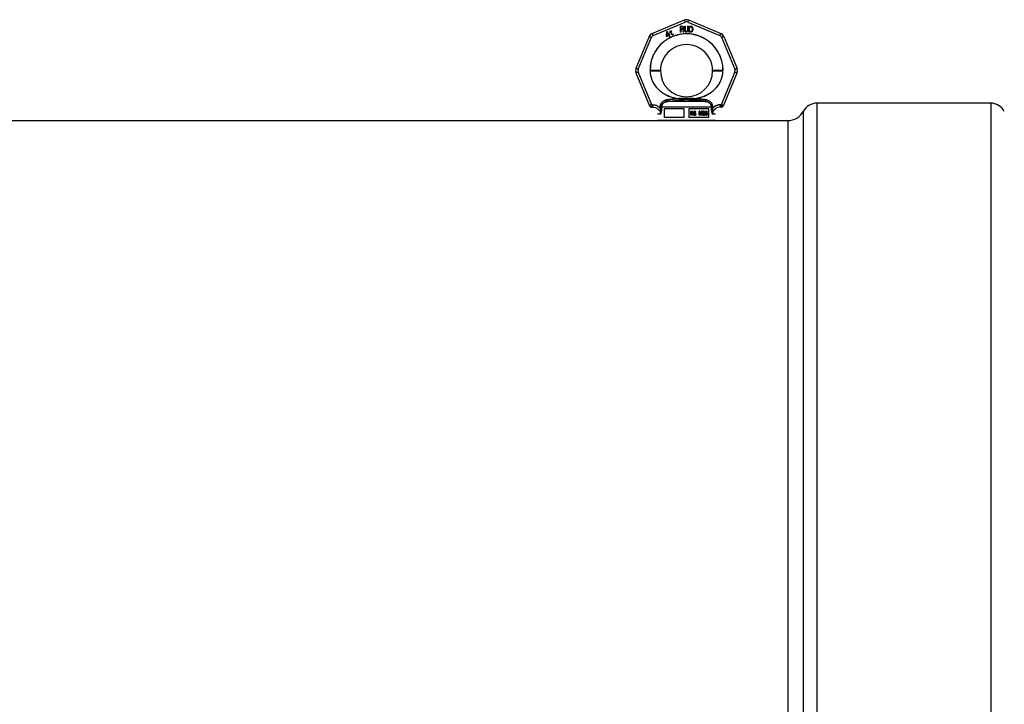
# Model space of a CAD drawing. Header units: millimetres. Extents: x 0 to 420, y 0 to 297.
# Tile 17 of 31: x 135 to 169, y 230 to 253. Entities that reach past the tile are written whole.
import ezdxf

# ---------------------------------------------------------------- set-up
doc = ezdxf.new("R2010")
doc.units = ezdxf.units.MM
doc.header["$LTSCALE"] = 23.1
doc.layers.get('0').update_dxf_attribs({"linetype": 'CONTINUOUS'})
doc.layers.add('001-M31079-X02', color=7, linetype='CONTINUOUS')
doc.layers.add('AXES_REF', color=7, linetype='CONTINUOUS')

msp = doc.modelspace()

# ---------------------------------------------------------------- linework, layer by layer
at = {"color": 7, "linetype": 'Continuous'}
msp.add_line((158.142, 249.785), (158.582, 249.785), dxfattribs=at)
at = {"layer": '001-M31079-X02', "color": 9, "linetype": 'Continuous'}
for p, q in [((158.285, 253.249), (157.183, 252.792)), ((159.54, 252.792), (158.438, 253.249)), ((157.213, 252.721), (158.316, 253.177)), ((158.407, 253.177), (159.51, 252.721)), ((157.075, 252.684), (156.618, 251.582)), ((156.692, 251.554), (157.149, 252.656)), ((159.575, 252.656), (160.031, 251.554)), ((159.648, 252.684), (160.105, 251.582)), ((157.102, 251.503), (157.102, 251.517)), ((159.622, 251.517), (159.621, 251.503)), ((156.618, 251.429), (157.087, 250.297)), ((157.16, 250.333), (156.692, 251.462)), ((160.031, 251.462), (159.563, 250.333)), ((159.636, 250.297), (160.105, 251.429)), ((157.718, 250.445), (157.71, 250.503)), ((158.1, 250.542), (158.105, 250.485)), ((158.1, 250.542), (158.105, 250.485)), ((158.619, 250.485), (158.623, 250.542)), ((158.623, 250.542), (158.619, 250.485)), ((159.013, 250.503), (159.005, 250.445)), ((159.005, 250.445), (159.013, 250.503)), ((157.16, 250.333), (157.16, 250.25)), ((157.187, 250.333), (157.16, 250.333)), ((157.187, 250.25), (157.16, 250.25)), ((157.187, 250.333), (157.187, 250.25)), ((157.449, 250.246), (157.45, 250.22)), ((159.222, 250.248), (157.501, 250.248)), ((159.005, 250.445), (157.718, 250.445)), ((159.273, 250.22), (159.274, 250.246)), ((159.536, 250.333), (159.536, 250.25)), ((159.563, 250.333), (159.536, 250.333)), ((159.563, 250.25), (159.536, 250.25)), ((159.563, 250.333), (159.563, 250.25)), ((157.465, 250.01), (157.362, 250.01)), ((159.362, 250.01), (159.258, 250.01))]:
    msp.add_line(p, q, dxfattribs=at)
at = {"layer": '001-M31079-X02', "color": 7, "linetype": 'Continuous'}
for p, q in [((157.796, 252.88), (157.782, 252.872)), ((157.813, 252.85), (157.796, 252.88)), ((158.143, 253.037), (158.143, 252.837)), ((158.143, 253.037), (158.223, 253.037)), ((158.163, 252.926), (158.163, 252.837)), ((158.22, 252.926), (158.163, 252.926)), ((158.22, 252.926), (158.246, 252.837)), ((158.24, 253.033), (158.223, 253.037)), ((158.24, 253.033), (158.253, 253.02)), ((158.253, 252.943), (158.24, 252.935)), ((158.27, 252.837), (158.24, 252.935)), ((158.253, 253.02), (158.263, 253.003)), ((158.263, 252.96), (158.253, 252.943)), ((158.263, 253.003), (158.266, 252.99)), ((158.266, 252.973), (158.263, 252.96)), ((158.266, 252.99), (158.266, 252.973)), ((158.296, 253.037), (158.296, 252.905)), ((158.296, 253.037), (158.316, 253.037)), ((158.296, 252.905), (158.3, 252.884)), ((158.3, 252.884), (158.306, 252.867)), ((158.316, 253.037), (158.316, 252.905)), ((158.316, 252.905), (158.32, 252.888)), ((158.32, 252.888), (158.326, 252.875)), ((158.393, 252.888), (158.386, 252.875)), ((158.396, 252.905), (158.393, 252.888)), ((158.396, 253.037), (158.396, 252.905)), ((158.396, 253.037), (158.416, 253.037)), ((158.413, 252.884), (158.406, 252.867)), ((158.413, 252.884), (158.416, 252.905)), ((158.416, 253.037), (158.416, 252.905)), ((158.443, 253.037), (158.443, 252.837)), ((158.443, 253.037), (158.523, 253.037)), ((158.54, 253.033), (158.523, 253.037)), ((158.54, 253.033), (158.553, 253.024)), ((158.553, 253.024), (158.566, 253.007)), ((158.566, 253.007), (158.573, 252.99)), ((158.573, 252.884), (158.566, 252.867)), ((158.576, 252.969), (158.573, 252.99)), ((158.573, 252.884), (158.576, 252.905)), ((158.576, 252.969), (158.576, 252.905)), ((157.674, 252.844), (157.663, 252.705)), ((157.663, 252.705), (157.675, 252.682)), ((157.692, 252.854), (157.674, 252.844)), ((157.675, 252.682), (157.745, 252.722)), ((157.683, 252.716), (157.691, 252.815)), ((157.732, 252.745), (157.683, 252.716)), ((157.691, 252.815), (157.732, 252.745)), ((157.749, 252.755), (157.692, 252.854)), ((157.745, 252.722), (157.772, 252.674)), ((157.778, 252.771), (157.749, 252.755)), ((157.791, 252.749), (157.762, 252.732)), ((157.792, 252.681), (157.762, 252.732)), ((157.772, 252.674), (157.792, 252.674)), ((157.799, 252.842), (157.776, 252.829)), ((157.776, 252.829), (157.784, 252.814)), ((157.791, 252.749), (157.778, 252.771)), ((157.782, 252.872), (157.799, 252.842)), ((157.807, 252.827), (157.784, 252.814)), ((157.807, 252.827), (157.85, 252.754)), ((157.845, 252.869), (157.813, 252.85)), ((157.822, 252.836), (157.853, 252.854)), ((157.86, 252.769), (157.822, 252.836)), ((157.845, 252.869), (157.853, 252.854)), ((157.85, 252.754), (157.864, 252.742)), ((157.86, 252.769), (157.869, 252.76)), ((157.864, 252.742), (157.877, 252.74)), ((157.882, 252.758), (157.869, 252.76)), ((157.877, 252.74), (157.888, 252.741)), ((157.899, 252.762), (157.882, 252.758)), ((157.907, 252.748), (157.888, 252.741)), ((157.899, 252.762), (157.907, 252.748)), ((158.163, 252.837), (158.143, 252.837)), ((158.27, 252.837), (158.246, 252.837)), ((158.306, 252.867), (158.32, 252.85)), ((158.32, 252.85), (158.333, 252.841)), ((158.326, 252.875), (158.336, 252.867)), ((158.35, 252.837), (158.333, 252.841)), ((158.35, 252.862), (158.336, 252.867)), ((158.35, 252.862), (158.363, 252.862)), ((158.363, 252.837), (158.35, 252.837)), ((158.376, 252.867), (158.363, 252.862)), ((158.38, 252.841), (158.363, 252.837)), ((158.386, 252.875), (158.376, 252.867)), ((158.393, 252.85), (158.38, 252.841)), ((158.406, 252.867), (158.393, 252.85)), ((158.523, 252.837), (158.443, 252.837)), ((158.54, 252.841), (158.523, 252.837)), ((158.553, 252.85), (158.54, 252.841)), ((158.566, 252.867), (158.553, 252.85)), ((157.102, 251.517), (157.102, 251.503)), ((159.621, 251.503), (159.622, 251.517)), ((157.45, 250.246), (157.45, 250.22)), ((159.274, 250.246), (159.273, 250.22))]:
    msp.add_line(p, q, dxfattribs=at)
at = {"layer": '001-M31079-X02', "color": 6, "linetype": 'Continuous'}
for p, q in [((158.163, 252.952), (158.163, 253.016)), ((158.226, 253.016), (158.163, 253.016)), ((158.226, 252.952), (158.163, 252.952)), ((158.226, 253.016), (158.236, 253.011)), ((158.236, 252.956), (158.226, 252.952)), ((158.236, 253.011), (158.243, 253.003)), ((158.243, 252.965), (158.236, 252.956)), ((158.243, 253.003), (158.246, 252.99)), ((158.246, 252.977), (158.243, 252.965)), ((158.246, 252.99), (158.246, 252.977)), ((158.463, 252.862), (158.463, 253.011)), ((158.523, 253.011), (158.463, 253.011)), ((158.523, 253.011), (158.536, 253.007)), ((158.536, 253.007), (158.546, 252.999)), ((158.546, 252.999), (158.553, 252.986)), ((158.553, 252.888), (158.546, 252.875)), ((158.553, 252.986), (158.556, 252.969)), ((158.556, 252.905), (158.553, 252.888)), ((158.556, 252.969), (158.556, 252.905)), ((158.523, 252.862), (158.463, 252.862)), ((158.536, 252.867), (158.523, 252.862)), ((158.546, 252.875), (158.536, 252.867)), ((157.501, 250.248), (157.502, 250.222)), ((157.591, 250.185), (157.591, 249.885)), ((158.282, 250.185), (157.591, 250.185)), ((158.282, 249.885), (158.282, 250.185)), ((158.442, 250.185), (158.442, 249.885)), ((159.132, 250.185), (158.442, 250.185)), ((159.132, 249.885), (159.132, 250.185)), ((159.222, 250.248), (159.222, 250.222)), ((158.282, 249.885), (157.591, 249.885)), ((159.132, 249.885), (158.442, 249.885)), ((158.512, 249.966), (158.512, 250.106)), ((158.512, 250.106), (158.567, 250.106)), ((158.529, 249.966), (158.512, 249.966)), ((158.517, 249.966), (158.517, 250.106)), ((158.525, 250.091), (158.525, 250.047)), ((158.569, 250.091), (158.525, 250.091)), ((158.525, 250.047), (158.569, 250.047)), ((158.525, 250.029), (158.525, 249.966)), ((158.565, 250.029), (158.525, 250.029)), ((158.529, 250.047), (158.529, 250.091)), ((158.529, 250.029), (158.529, 249.966)), ((158.56, 250.029), (158.576, 249.966)), ((158.572, 250.103), (158.562, 250.106)), ((158.564, 250.091), (158.57, 250.088)), ((158.57, 250.05), (158.564, 250.047)), ((158.565, 250.029), (158.581, 249.966)), ((158.577, 250.103), (158.567, 250.106)), ((158.569, 250.091), (158.575, 250.088)), ((158.575, 250.05), (158.569, 250.047)), ((158.575, 250.088), (158.57, 250.088)), ((158.57, 250.088), (158.574, 250.082)), ((158.574, 250.056), (158.57, 250.05)), ((158.575, 250.05), (158.57, 250.05)), ((158.577, 250.103), (158.572, 250.103)), ((158.581, 250.094), (158.572, 250.103)), ((158.572, 250.035), (158.581, 250.041)), ((158.577, 250.035), (158.572, 250.035)), ((158.591, 249.966), (158.572, 250.035)), ((158.579, 250.082), (158.574, 250.082)), ((158.574, 250.082), (158.576, 250.074)), ((158.576, 250.065), (158.574, 250.056)), ((158.579, 250.056), (158.574, 250.056)), ((158.575, 250.088), (158.579, 250.082)), ((158.579, 250.056), (158.575, 250.05)), ((158.576, 250.065), (158.576, 250.074)), ((158.581, 250.074), (158.576, 250.074)), ((158.581, 250.065), (158.576, 250.065)), ((158.596, 249.966), (158.576, 249.966)), ((158.585, 250.094), (158.577, 250.103)), ((158.577, 250.035), (158.585, 250.041)), ((158.596, 249.966), (158.577, 250.035)), ((158.579, 250.082), (158.581, 250.074)), ((158.581, 250.065), (158.579, 250.056)), ((158.585, 250.094), (158.581, 250.094)), ((158.587, 250.082), (158.581, 250.094)), ((158.581, 250.074), (158.581, 250.065)), ((158.581, 250.041), (158.587, 250.053)), ((158.585, 250.041), (158.581, 250.041)), ((158.591, 250.082), (158.585, 250.094)), ((158.585, 250.041), (158.591, 250.053)), ((158.591, 250.082), (158.587, 250.082)), ((158.589, 250.074), (158.587, 250.082)), ((158.587, 250.053), (158.589, 250.062)), ((158.591, 250.053), (158.587, 250.053)), ((158.589, 250.074), (158.589, 250.062)), ((158.594, 250.074), (158.589, 250.074)), ((158.594, 250.062), (158.589, 250.062)), ((158.594, 250.074), (158.591, 250.082)), ((158.591, 250.053), (158.594, 250.062)), ((158.594, 250.074), (158.594, 250.062)), ((158.625, 250.005), (158.608, 250.005)), ((158.608, 250.005), (158.61, 249.993)), ((158.614, 249.993), (158.61, 249.993)), ((158.61, 249.993), (158.616, 249.978)), ((158.612, 250.005), (158.614, 249.993)), ((158.616, 250.085), (158.614, 250.074)), ((158.614, 250.062), (158.614, 250.074)), ((158.618, 250.074), (158.614, 250.074)), ((158.618, 250.062), (158.614, 250.062)), ((158.614, 250.062), (158.616, 250.05)), ((158.614, 249.993), (158.62, 249.978)), ((158.624, 250.097), (158.616, 250.085)), ((158.62, 250.085), (158.616, 250.085)), ((158.62, 250.05), (158.616, 250.05)), ((158.616, 250.05), (158.624, 250.038)), ((158.62, 249.978), (158.616, 249.978)), ((158.616, 249.978), (158.626, 249.969)), ((158.62, 250.085), (158.618, 250.074)), ((158.618, 250.074), (158.618, 250.062)), ((158.618, 250.062), (158.62, 250.05)), ((158.629, 250.097), (158.62, 250.085)), ((158.62, 250.05), (158.629, 250.038)), ((158.622, 249.996), (158.62, 250.005)), ((158.62, 249.978), (158.631, 249.969)), ((158.627, 249.996), (158.622, 249.996)), ((158.628, 249.987), (158.622, 249.996)), ((158.632, 250.103), (158.624, 250.097)), ((158.629, 250.097), (158.624, 250.097)), ((158.629, 250.038), (158.624, 250.038)), ((158.624, 250.038), (158.632, 250.032)), ((158.627, 249.996), (158.625, 250.005)), ((158.626, 250.071), (158.628, 250.079)), ((158.626, 250.071), (158.626, 250.065)), ((158.631, 250.071), (158.626, 250.071)), ((158.631, 250.065), (158.626, 250.065)), ((158.628, 250.056), (158.626, 250.065)), ((158.631, 249.969), (158.626, 249.969)), ((158.626, 249.969), (158.637, 249.966)), ((158.633, 249.987), (158.627, 249.996)), ((158.628, 250.079), (158.634, 250.085)), ((158.633, 250.079), (158.628, 250.079)), ((158.633, 250.056), (158.628, 250.056)), ((158.634, 250.05), (158.628, 250.056)), ((158.633, 249.987), (158.628, 249.987)), ((158.637, 249.984), (158.628, 249.987)), ((158.637, 250.103), (158.629, 250.097)), ((158.629, 250.038), (158.637, 250.032)), ((158.631, 250.071), (158.633, 250.079)), ((158.631, 250.065), (158.631, 250.071)), ((158.633, 250.056), (158.631, 250.065)), ((158.631, 249.969), (158.641, 249.966)), ((158.641, 250.106), (158.632, 250.103)), ((158.637, 250.103), (158.632, 250.103)), ((158.637, 250.032), (158.632, 250.032)), ((158.632, 250.032), (158.641, 250.029)), ((158.633, 250.079), (158.639, 250.085)), ((158.639, 250.05), (158.633, 250.056)), ((158.641, 249.984), (158.633, 249.987)), ((158.634, 250.085), (158.641, 250.088)), ((158.639, 250.085), (158.634, 250.085)), ((158.639, 250.05), (158.634, 250.05)), ((158.641, 250.047), (158.634, 250.05)), ((158.645, 250.106), (158.637, 250.103)), ((158.637, 250.032), (158.645, 250.029)), ((158.658, 249.984), (158.637, 249.984)), ((158.658, 249.966), (158.637, 249.966)), ((158.639, 250.085), (158.645, 250.088)), ((158.645, 250.047), (158.639, 250.05)), ((158.656, 250.106), (158.641, 250.106)), ((158.658, 250.088), (158.641, 250.088)), ((158.658, 250.047), (158.641, 250.047)), ((158.658, 250.029), (158.641, 250.029)), ((158.661, 250.103), (158.651, 250.106)), ((158.653, 250.088), (158.659, 250.085)), ((158.663, 250.044), (158.653, 250.047)), ((158.653, 250.029), (158.661, 250.026)), ((158.661, 249.987), (158.653, 249.984)), ((158.653, 249.966), (158.663, 249.969)), ((158.666, 250.103), (158.656, 250.106)), ((158.658, 250.088), (158.664, 250.085)), ((158.668, 250.044), (158.658, 250.047)), ((158.658, 250.029), (158.666, 250.026)), ((158.666, 249.987), (158.658, 249.984)), ((158.658, 249.966), (158.668, 249.969)), ((158.664, 250.085), (158.659, 250.085)), ((158.659, 250.085), (158.663, 250.079)), ((158.666, 250.103), (158.661, 250.103)), ((158.67, 250.094), (158.661, 250.103)), ((158.666, 250.026), (158.661, 250.026)), ((158.661, 250.026), (158.668, 250.02)), ((158.668, 249.993), (158.661, 249.987)), ((158.666, 249.987), (158.661, 249.987)), ((158.668, 250.079), (158.663, 250.079)), ((158.663, 250.079), (158.665, 250.074)), ((158.668, 250.044), (158.663, 250.044)), ((158.672, 250.038), (158.663, 250.044)), ((158.663, 249.969), (158.672, 249.975)), ((158.668, 249.969), (158.663, 249.969)), ((158.664, 250.085), (158.668, 250.079)), ((158.665, 250.074), (158.683, 250.074)), ((158.674, 250.094), (158.666, 250.103)), ((158.666, 250.026), (158.672, 250.02)), ((158.672, 249.993), (158.666, 249.987)), ((158.668, 250.079), (158.67, 250.074)), ((158.676, 250.038), (158.668, 250.044)), ((158.672, 250.02), (158.668, 250.02)), ((158.668, 250.02), (158.672, 250.011)), ((158.672, 250.002), (158.668, 249.993)), ((158.672, 249.993), (158.668, 249.993)), ((158.668, 249.969), (158.676, 249.975)), ((158.674, 250.094), (158.67, 250.094)), ((158.676, 250.082), (158.67, 250.094)), ((158.676, 250.038), (158.672, 250.038)), ((158.68, 250.026), (158.672, 250.038)), ((158.672, 250.02), (158.676, 250.011)), ((158.672, 250.002), (158.672, 250.011)), ((158.676, 250.011), (158.672, 250.011)), ((158.676, 250.002), (158.672, 249.993)), ((158.676, 250.002), (158.672, 250.002)), ((158.672, 249.975), (158.68, 249.987)), ((158.676, 249.975), (158.672, 249.975)), ((158.68, 250.082), (158.674, 250.094)), ((158.68, 250.082), (158.676, 250.082)), ((158.678, 250.074), (158.676, 250.082)), ((158.685, 250.026), (158.676, 250.038)), ((158.676, 250.011), (158.676, 250.002)), ((158.676, 249.975), (158.685, 249.987)), ((158.683, 250.074), (158.68, 250.082)), ((158.685, 250.026), (158.68, 250.026)), ((158.684, 250.014), (158.68, 250.026)), ((158.68, 249.987), (158.684, 249.999)), ((158.685, 249.987), (158.68, 249.987)), ((158.684, 250.014), (158.684, 249.999)), ((158.689, 250.014), (158.684, 250.014)), ((158.689, 249.999), (158.684, 249.999)), ((158.689, 250.014), (158.685, 250.026)), ((158.685, 249.987), (158.689, 249.999)), ((158.689, 249.999), (158.689, 250.014)), ((158.8, 249.966), (158.8, 250.106)), ((158.823, 250.106), (158.8, 250.106)), ((158.817, 249.966), (158.8, 249.966)), ((158.805, 250.106), (158.805, 249.966)), ((158.812, 250.077), (158.812, 249.966)), ((158.817, 250.077), (158.812, 250.077)), ((158.812, 250.077), (158.841, 249.966)), ((158.817, 249.966), (158.817, 250.077)), ((158.817, 250.077), (158.846, 249.966)), ((158.85, 249.981), (158.819, 250.106)), ((158.854, 249.981), (158.823, 250.106)), ((158.863, 249.966), (158.841, 249.966)), ((158.881, 250.106), (158.85, 249.981)), ((158.854, 249.981), (158.85, 249.981)), ((158.885, 250.106), (158.854, 249.981)), ((158.858, 249.966), (158.887, 250.077)), ((158.863, 249.966), (158.892, 250.077)), ((158.904, 250.106), (158.881, 250.106)), ((158.887, 249.966), (158.887, 250.077)), ((158.892, 250.077), (158.887, 250.077)), ((158.904, 249.966), (158.887, 249.966)), ((158.892, 250.077), (158.892, 249.966)), ((158.899, 250.106), (158.899, 249.966)), ((158.904, 249.966), (158.904, 250.106)), ((158.931, 249.999), (158.916, 249.999)), ((158.916, 249.999), (158.918, 249.99)), ((158.92, 250.085), (158.918, 250.074)), ((158.933, 250.074), (158.918, 250.074)), ((158.923, 249.99), (158.918, 249.99)), ((158.918, 249.99), (158.922, 249.981)), ((158.928, 250.097), (158.92, 250.085)), ((158.925, 250.085), (158.92, 250.085)), ((158.921, 249.999), (158.923, 249.99)), ((158.927, 249.981), (158.922, 249.981)), ((158.922, 249.981), (158.928, 249.975)), ((158.925, 250.085), (158.923, 250.074)), ((158.923, 249.99), (158.927, 249.981)), ((158.933, 250.097), (158.925, 250.085)), ((158.928, 249.993), (158.926, 249.999)), ((158.927, 249.981), (158.933, 249.975)), ((158.937, 250.103), (158.928, 250.097)), ((158.933, 250.097), (158.928, 250.097)), ((158.928, 250.074), (158.932, 250.082)), ((158.933, 249.993), (158.928, 249.993)), ((158.932, 249.987), (158.928, 249.993)), ((158.933, 249.975), (158.928, 249.975)), ((158.928, 249.975), (158.937, 249.969)), ((158.933, 249.993), (158.931, 249.999)), ((158.932, 250.082), (158.939, 250.088)), ((158.937, 250.082), (158.932, 250.082)), ((158.937, 249.987), (158.932, 249.987)), ((158.937, 249.984), (158.932, 249.987)), ((158.941, 250.103), (158.933, 250.097)), ((158.933, 250.074), (158.937, 250.082)), ((158.937, 249.987), (158.933, 249.993)), ((158.933, 249.975), (158.941, 249.969)), ((158.951, 250.106), (158.937, 250.103)), ((158.941, 250.103), (158.937, 250.103)), ((158.937, 250.082), (158.943, 250.088)), ((158.941, 249.984), (158.937, 249.987)), ((158.941, 249.984), (158.937, 249.984)), ((158.947, 249.981), (158.937, 249.984)), ((158.941, 249.969), (158.937, 249.969)), ((158.937, 249.969), (158.945, 249.966)), ((158.939, 250.088), (158.949, 250.091)), ((158.943, 250.088), (158.939, 250.088)), ((158.956, 250.106), (158.941, 250.103)), ((158.952, 249.981), (158.941, 249.984)), ((158.941, 249.969), (158.95, 249.966)), ((158.943, 250.088), (158.954, 250.091)), ((158.966, 249.966), (158.945, 249.966)), ((158.964, 249.981), (158.947, 249.981)), ((158.962, 250.091), (158.949, 250.091)), ((158.949, 250.032), (158.949, 250.044)), ((158.962, 250.044), (158.949, 250.044)), ((158.962, 250.032), (158.949, 250.032)), ((158.96, 250.106), (158.951, 250.106)), ((158.954, 250.044), (158.954, 250.032)), ((158.97, 250.103), (158.955, 250.106)), ((158.957, 250.091), (158.968, 250.088)), ((158.97, 250.05), (158.957, 250.044)), ((158.957, 250.032), (158.97, 250.029)), ((158.97, 249.984), (158.959, 249.981)), ((158.974, 250.103), (158.96, 250.106)), ((158.961, 249.966), (158.97, 249.969)), ((158.962, 250.091), (158.972, 250.088)), ((158.974, 250.05), (158.962, 250.044)), ((158.962, 250.032), (158.974, 250.029)), ((158.974, 249.984), (158.964, 249.981)), ((158.966, 249.966), (158.974, 249.969)), ((158.972, 250.088), (158.968, 250.088)), ((158.968, 250.088), (158.974, 250.082)), ((158.974, 250.103), (158.97, 250.103)), ((158.978, 250.097), (158.97, 250.103)), ((158.974, 250.056), (158.97, 250.05)), ((158.974, 250.05), (158.97, 250.05)), ((158.974, 250.029), (158.97, 250.029)), ((158.97, 250.029), (158.976, 250.023)), ((158.974, 249.987), (158.97, 249.984)), ((158.974, 249.984), (158.97, 249.984)), ((158.97, 249.969), (158.978, 249.975)), ((158.974, 249.969), (158.97, 249.969)), ((158.972, 250.088), (158.978, 250.082)), ((158.983, 250.097), (158.974, 250.103)), ((158.978, 250.082), (158.974, 250.082)), ((158.974, 250.082), (158.978, 250.074)), ((158.978, 250.068), (158.974, 250.056)), ((158.978, 250.056), (158.974, 250.05)), ((158.978, 250.056), (158.974, 250.056)), ((158.974, 250.038), (158.982, 250.047)), ((158.978, 250.038), (158.974, 250.038)), ((158.984, 250.032), (158.974, 250.038)), ((158.974, 250.029), (158.981, 250.023)), ((158.978, 249.993), (158.974, 249.987)), ((158.978, 249.987), (158.974, 249.984)), ((158.978, 249.987), (158.974, 249.987)), ((158.974, 249.969), (158.983, 249.975)), ((158.981, 250.023), (158.976, 250.023)), ((158.976, 250.023), (158.98, 250.011)), ((158.983, 250.097), (158.978, 250.097)), ((158.986, 250.085), (158.978, 250.097)), ((158.978, 250.082), (158.983, 250.074)), ((158.978, 250.068), (158.978, 250.074)), ((158.983, 250.074), (158.978, 250.074)), ((158.983, 250.068), (158.978, 250.056)), ((158.983, 250.068), (158.978, 250.068)), ((158.978, 250.038), (158.987, 250.047)), ((158.989, 250.032), (158.978, 250.038)), ((158.98, 249.999), (158.978, 249.993)), ((158.983, 249.993), (158.978, 249.987)), ((158.983, 249.993), (158.978, 249.993)), ((158.978, 249.975), (158.984, 249.981)), ((158.983, 249.975), (158.978, 249.975)), ((158.98, 249.999), (158.98, 250.011)), ((158.985, 250.011), (158.98, 250.011)), ((158.985, 249.999), (158.98, 249.999)), ((158.981, 250.023), (158.985, 250.011)), ((158.982, 250.047), (158.986, 250.056)), ((158.987, 250.047), (158.982, 250.047)), ((158.991, 250.085), (158.983, 250.097)), ((158.983, 250.074), (158.983, 250.068)), ((158.985, 249.999), (158.983, 249.993)), ((158.983, 249.975), (158.989, 249.981)), ((158.989, 250.032), (158.984, 250.032)), ((158.988, 250.023), (158.984, 250.032)), ((158.984, 249.981), (158.988, 249.99)), ((158.989, 249.981), (158.984, 249.981)), ((158.985, 250.011), (158.985, 249.999)), ((158.991, 250.085), (158.986, 250.085)), ((158.988, 250.074), (158.986, 250.085)), ((158.986, 250.056), (158.988, 250.068)), ((158.991, 250.056), (158.986, 250.056)), ((158.987, 250.047), (158.991, 250.056)), ((158.988, 250.074), (158.988, 250.068)), ((158.993, 250.074), (158.988, 250.074)), ((158.993, 250.068), (158.988, 250.068)), ((158.993, 250.023), (158.988, 250.023)), ((158.99, 250.011), (158.988, 250.023)), ((158.988, 249.99), (158.99, 249.999)), ((158.988, 249.99), (158.993, 249.99)), ((158.993, 250.023), (158.989, 250.032)), ((158.989, 249.981), (158.993, 249.99)), ((158.99, 250.011), (158.99, 249.999)), ((158.995, 250.011), (158.99, 250.011)), ((158.995, 249.999), (158.99, 249.999)), ((158.993, 250.074), (158.991, 250.085)), ((158.991, 250.056), (158.993, 250.068)), ((158.993, 250.068), (158.993, 250.074)), ((158.995, 250.011), (158.993, 250.023)), ((158.993, 249.99), (158.995, 249.999)), ((158.995, 249.999), (158.995, 250.011)), ((159.009, 250.068), (159.007, 250.047)), ((159.007, 250.026), (159.007, 250.047)), ((159.012, 250.047), (159.007, 250.047)), ((159.007, 250.026), (159.009, 250.005)), ((159.012, 250.026), (159.007, 250.026)), ((159.013, 250.082), (159.009, 250.068)), ((159.014, 250.068), (159.009, 250.068)), ((159.014, 250.005), (159.009, 250.005)), ((159.009, 250.005), (159.013, 249.99)), ((159.014, 250.068), (159.012, 250.047)), ((159.012, 250.047), (159.012, 250.026)), ((159.012, 250.026), (159.014, 250.005)), ((159.019, 250.094), (159.013, 250.082)), ((159.018, 250.082), (159.013, 250.082)), ((159.018, 249.99), (159.013, 249.99)), ((159.013, 249.99), (159.019, 249.978)), ((159.018, 250.082), (159.014, 250.068)), ((159.014, 250.005), (159.018, 249.99)), ((159.017, 250.047), (159.019, 250.065)), ((159.03, 250.053), (159.017, 250.041)), ((159.017, 250.047), (159.017, 250.041)), ((159.022, 250.047), (159.017, 250.047)), ((159.022, 250.041), (159.017, 250.041)), ((159.024, 250.094), (159.018, 250.082)), ((159.018, 249.99), (159.024, 249.978)), ((159.03, 250.103), (159.019, 250.094)), ((159.024, 250.094), (159.019, 250.094)), ((159.019, 250.065), (159.021, 250.074)), ((159.024, 250.065), (159.019, 250.065)), ((159.019, 250.017), (159.021, 250.026)), ((159.019, 250.017), (159.019, 250.008)), ((159.024, 250.017), (159.019, 250.017)), ((159.024, 250.008), (159.019, 250.008)), ((159.021, 249.999), (159.019, 250.008)), ((159.024, 249.978), (159.019, 249.978)), ((159.019, 249.978), (159.03, 249.969)), ((159.021, 250.074), (159.026, 250.082)), ((159.026, 250.074), (159.021, 250.074)), ((159.021, 250.026), (159.026, 250.032)), ((159.026, 250.026), (159.021, 250.026)), ((159.026, 249.999), (159.021, 249.999)), ((159.026, 249.99), (159.021, 249.999)), ((159.022, 250.047), (159.024, 250.065)), ((159.034, 250.053), (159.022, 250.041)), ((159.022, 250.041), (159.022, 250.047)), ((159.034, 250.103), (159.024, 250.094)), ((159.024, 250.065), (159.026, 250.074)), ((159.024, 250.017), (159.026, 250.026)), ((159.024, 250.008), (159.024, 250.017)), ((159.026, 249.999), (159.024, 250.008)), ((159.024, 249.978), (159.034, 249.969)), ((159.026, 250.082), (159.032, 250.088)), ((159.026, 250.074), (159.03, 250.082)), ((159.03, 250.082), (159.026, 250.082)), ((159.026, 250.032), (159.032, 250.038)), ((159.026, 250.026), (159.03, 250.032)), ((159.03, 250.032), (159.026, 250.032)), ((159.03, 249.99), (159.026, 249.999)), ((159.03, 249.99), (159.026, 249.99)), ((159.032, 249.984), (159.026, 249.99)), ((159.04, 250.106), (159.03, 250.103)), ((159.034, 250.103), (159.03, 250.103)), ((159.03, 250.082), (159.036, 250.088)), ((159.04, 250.056), (159.03, 250.053)), ((159.034, 250.053), (159.03, 250.053)), ((159.03, 250.032), (159.036, 250.038)), ((159.036, 249.984), (159.03, 249.99)), ((159.034, 249.969), (159.03, 249.969)), ((159.03, 249.969), (159.04, 249.966)), ((159.032, 250.088), (159.038, 250.091)), ((159.036, 250.088), (159.032, 250.088)), ((159.032, 250.038), (159.038, 250.041)), ((159.036, 250.038), (159.032, 250.038)), ((159.036, 249.984), (159.032, 249.984)), ((159.038, 249.981), (159.032, 249.984)), ((159.045, 250.106), (159.034, 250.103)), ((159.045, 250.056), (159.034, 250.053)), ((159.034, 249.969), (159.045, 249.966)), ((159.036, 250.088), (159.043, 250.091)), ((159.036, 250.038), (159.043, 250.041)), ((159.043, 249.981), (159.036, 249.984)), ((159.055, 250.091), (159.038, 250.091)), ((159.057, 250.041), (159.038, 250.041)), ((159.057, 249.981), (159.038, 249.981)), ((159.053, 250.106), (159.04, 250.106)), ((159.055, 250.056), (159.04, 250.056)), ((159.055, 249.966), (159.04, 249.966)), ((159.059, 250.103), (159.048, 250.106)), ((159.05, 250.091), (159.057, 250.088)), ((159.061, 250.053), (159.05, 250.056)), ((159.05, 249.966), (159.061, 249.969)), ((159.063, 250.103), (159.053, 250.106)), ((159.053, 250.041), (159.059, 250.038)), ((159.059, 249.984), (159.053, 249.981)), ((159.055, 250.091), (159.061, 250.088)), ((159.065, 250.053), (159.055, 250.056)), ((159.055, 249.966), (159.065, 249.969)), ((159.061, 250.088), (159.057, 250.088)), ((159.057, 250.088), (159.063, 250.082)), ((159.057, 250.041), (159.063, 250.038)), ((159.063, 249.984), (159.057, 249.981)), ((159.063, 250.103), (159.059, 250.103)), ((159.069, 250.094), (159.059, 250.103)), ((159.063, 250.038), (159.059, 250.038)), ((159.059, 250.038), (159.065, 250.032)), ((159.065, 249.99), (159.059, 249.984)), ((159.063, 249.984), (159.059, 249.984)), ((159.061, 250.088), (159.067, 250.082)), ((159.065, 250.053), (159.061, 250.053)), ((159.071, 250.044), (159.061, 250.053)), ((159.061, 249.969), (159.071, 249.978)), ((159.065, 249.969), (159.061, 249.969)), ((159.074, 250.094), (159.063, 250.103)), ((159.067, 250.082), (159.063, 250.082)), ((159.063, 250.082), (159.067, 250.074)), ((159.063, 250.038), (159.07, 250.032)), ((159.07, 249.99), (159.063, 249.984)), ((159.076, 250.044), (159.065, 250.053)), ((159.07, 250.032), (159.065, 250.032)), ((159.065, 250.032), (159.069, 250.026)), ((159.069, 249.999), (159.065, 249.99)), ((159.07, 249.99), (159.065, 249.99)), ((159.065, 249.969), (159.076, 249.978)), ((159.067, 250.082), (159.072, 250.074)), ((159.082, 250.074), (159.067, 250.074)), ((159.074, 250.094), (159.069, 250.094)), ((159.075, 250.082), (159.069, 250.094)), ((159.074, 250.026), (159.069, 250.026)), ((159.069, 250.026), (159.071, 250.017)), ((159.071, 250.008), (159.069, 249.999)), ((159.074, 249.999), (159.069, 249.999)), ((159.07, 250.032), (159.074, 250.026)), ((159.074, 249.999), (159.07, 249.99)), ((159.071, 250.044), (159.076, 250.044)), ((159.077, 250.035), (159.071, 250.044)), ((159.071, 250.008), (159.071, 250.017)), ((159.071, 250.017), (159.076, 250.017)), ((159.076, 250.008), (159.071, 250.008)), ((159.071, 249.978), (159.077, 249.99)), ((159.076, 249.978), (159.071, 249.978)), ((159.08, 250.082), (159.074, 250.094)), ((159.074, 250.026), (159.076, 250.017)), ((159.076, 250.008), (159.074, 249.999)), ((159.08, 250.082), (159.075, 250.082)), ((159.077, 250.074), (159.075, 250.082)), ((159.082, 250.035), (159.076, 250.044)), ((159.076, 250.017), (159.076, 250.008)), ((159.076, 249.978), (159.082, 249.99)), ((159.082, 250.035), (159.077, 250.035)), ((159.081, 250.02), (159.077, 250.035)), ((159.077, 249.99), (159.081, 250.005)), ((159.082, 249.99), (159.077, 249.99)), ((159.082, 250.074), (159.08, 250.082)), ((159.081, 250.02), (159.081, 250.005)), ((159.086, 250.02), (159.081, 250.02)), ((159.086, 250.005), (159.081, 250.005)), ((159.086, 250.02), (159.082, 250.035)), ((159.082, 249.99), (159.086, 250.005)), ((159.086, 250.005), (159.086, 250.02)), ((159.362, 249.785), (157.362, 249.785))]:
    msp.add_line(p, q, dxfattribs=at)
at = {"layer": '001-M31079-X02', "color": 9, "linetype": 'Continuous'}
for centre, radius, start, end in [((158.362, 253.064), 0.2, 67.5, 112.5), ((158.362, 253.067), 0.12, 67.5027, 112.4973), ((157.259, 252.607), 0.2, 112.5, 157.5), ((158.362, 251.517), 1.26, 359.9999, 180.0001), ((157.259, 252.61), 0.12, 112.5027, 157.4973), ((159.464, 252.61), 0.12, 22.5027, 67.4973), ((159.464, 252.607), 0.2, 22.5, 67.5), ((156.803, 251.505), 0.2, 157.5, 202.5), ((156.803, 251.508), 0.12, 157.5027, 202.4973), ((159.92, 251.508), 0.12, 337.5027, 22.4973), ((159.92, 251.505), 0.2, 337.5, 22.5), ((158.362, 251.505), 0.9, 180.6298, 359.3702), ((158.362, 360.793), 110.251, 269.86427, 270.13573), ((157.16, 250.33), 0.08, 202.5, 270), ((159.563, 250.33), 0.08, 270, 337.5)]:
    msp.add_arc(centre, radius, start, end, dxfattribs=at)
at = {"layer": '001-M31079-X02', "color": 6, "linetype": 'Continuous'}
msp.add_arc((158.362, 251.505), 0.9, 359.3702, 180.6298, dxfattribs=at)
at = {"layer": '001-M31079-X02', "color": 7, "linetype": 'Continuous'}
for start, end in [(180.0001, 180.6298), (359.3702, 359.9999)]:
    msp.add_arc((158.362, 251.517), 1.26, start, end, dxfattribs=at)
at = {"layer": '001-M31079-X02', "color": 9, "linetype": 'Continuous'}
for points, knots in [([(158.285, 253.249), (158.286, 253.249), (158.287, 253.243), (158.29, 253.239), (158.293, 253.232), (158.296, 253.223), (158.301, 253.213), (158.305, 253.202), (158.31, 253.19), (158.314, 253.182), (158.316, 253.177)], [0, 0, 0, 0, 0.059983, 0.133152, 0.232556, 0.355295, 0.497786, 0.655866, 0.824917, 1, 1, 1, 1]), ([(158.407, 253.177), (158.409, 253.182), (158.413, 253.19), (158.418, 253.202), (158.422, 253.213), (158.427, 253.223), (158.43, 253.232), (158.433, 253.239), (158.436, 253.243), (158.437, 253.249), (158.438, 253.249)], [0, 0, 0, 0, 0.175075, 0.344128, 0.502209, 0.644701, 0.767442, 0.866847, 0.940017, 1, 1, 1, 1]), ([(157.075, 252.684), (157.075, 252.685), (157.08, 252.682), (157.085, 252.681), (157.093, 252.678), (157.102, 252.675), (157.112, 252.671), (157.124, 252.666), (157.136, 252.661), (157.144, 252.658), (157.149, 252.656)], [0, 0, 0, 0, 0.060939, 0.13446, 0.234172, 0.357122, 0.499648, 0.657498, 0.82596, 1, 1, 1, 1]), ([(157.213, 252.721), (157.212, 252.725), (157.208, 252.733), (157.203, 252.745), (157.199, 252.756), (157.194, 252.767), (157.191, 252.775), (157.188, 252.783), (157.185, 252.787), (157.184, 252.793), (157.183, 252.792)], [0, 0, 0, 0, 0.175076, 0.344129, 0.50221, 0.644702, 0.767443, 0.866847, 0.940017, 1, 1, 1, 1]), ([(159.54, 252.792), (159.539, 252.793), (159.538, 252.787), (159.535, 252.783), (159.533, 252.775), (159.529, 252.767), (159.524, 252.756), (159.52, 252.745), (159.515, 252.733), (159.511, 252.725), (159.51, 252.721)], [0, 0, 0, 0, 0.059982, 0.133151, 0.232555, 0.355294, 0.497785, 0.655865, 0.824916, 1, 1, 1, 1]), ([(159.648, 252.684), (159.648, 252.685), (159.643, 252.682), (159.638, 252.681), (159.63, 252.678), (159.621, 252.675), (159.611, 252.671), (159.599, 252.666), (159.587, 252.661), (159.579, 252.658), (159.575, 252.656)], [0, 0, 0, 0, 0.060939, 0.13446, 0.234172, 0.357122, 0.499648, 0.657499, 0.82596, 1, 1, 1, 1]), ([(159.648, 252.684), (159.648, 252.685), (159.643, 252.682), (159.638, 252.681), (159.631, 252.678), (159.622, 252.675), (159.612, 252.671), (159.6, 252.666), (159.587, 252.661), (159.579, 252.658), (159.575, 252.656)], [0, 0, 0, 0, 0.059962, 0.129537, 0.22549, 0.345334, 0.487774, 0.647015, 0.821798, 1, 1, 1, 1]), ([(156.692, 251.554), (156.688, 251.556), (156.679, 251.559), (156.667, 251.564), (156.656, 251.569), (156.645, 251.573), (156.636, 251.576), (156.629, 251.579), (156.624, 251.58), (156.619, 251.583), (156.618, 251.582)], [0, 0, 0, 0, 0.174033, 0.342496, 0.500347, 0.642875, 0.765826, 0.865539, 0.93906, 1, 1, 1, 1]), ([(157.462, 251.505), (157.462, 251.509), (157.449, 251.507), (157.438, 251.51), (157.42, 251.511), (157.399, 251.512), (157.373, 251.513), (157.343, 251.514), (157.309, 251.515), (157.272, 251.516), (157.232, 251.516), (157.19, 251.517), (157.146, 251.517), (157.116, 251.517), (157.102, 251.517)], [0, 0, 0, 0, 0.02982, 0.064811, 0.111629, 0.171497, 0.24316, 0.326315, 0.419777, 0.524502, 0.635428, 0.753215, 0.877723, 1, 1, 1, 1]), ([(157.102, 251.517), (157.116, 251.517), (157.145, 251.517), (157.187, 251.517), (157.227, 251.516), (157.266, 251.516), (157.302, 251.515), (157.335, 251.514), (157.366, 251.513), (157.393, 251.512), (157.416, 251.511), (157.436, 251.51), (157.448, 251.507), (157.462, 251.509), (157.462, 251.505)], [0, 0, 0, 0, 0.119326, 0.238323, 0.350682, 0.456135, 0.557526, 0.651234, 0.73688, 0.812698, 0.878047, 0.929721, 0.967962, 1, 1, 1, 1]), ([(159.622, 251.517), (159.607, 251.517), (159.579, 251.517), (159.536, 251.517), (159.496, 251.516), (159.458, 251.516), (159.421, 251.515), (159.388, 251.514), (159.357, 251.513), (159.33, 251.512), (159.307, 251.511), (159.287, 251.51), (159.275, 251.507), (159.261, 251.509), (159.261, 251.505)], [0, 0, 0, 0, 0.119325, 0.238322, 0.350682, 0.456135, 0.557526, 0.651234, 0.736879, 0.812698, 0.878046, 0.929721, 0.967962, 1, 1, 1, 1]), ([(159.261, 251.505), (159.261, 251.509), (159.274, 251.507), (159.285, 251.51), (159.303, 251.511), (159.324, 251.512), (159.35, 251.513), (159.38, 251.514), (159.414, 251.515), (159.451, 251.516), (159.491, 251.516), (159.533, 251.517), (159.577, 251.517), (159.607, 251.517), (159.622, 251.517)], [0, 0, 0, 0, 0.02982, 0.064811, 0.11163, 0.171497, 0.243161, 0.326316, 0.419778, 0.524502, 0.635429, 0.753216, 0.877724, 1, 1, 1, 1]), ([(160.031, 251.554), (160.035, 251.556), (160.044, 251.559), (160.056, 251.564), (160.067, 251.569), (160.078, 251.573), (160.087, 251.576), (160.094, 251.579), (160.099, 251.58), (160.104, 251.583), (160.105, 251.582)], [0, 0, 0, 0, 0.174042, 0.342505, 0.500355, 0.642882, 0.765831, 0.865542, 0.939062, 1, 1, 1, 1]), ([(156.692, 251.462), (156.688, 251.46), (156.679, 251.457), (156.667, 251.451), (156.655, 251.446), (156.645, 251.442), (156.636, 251.438), (156.628, 251.434), (156.624, 251.431), (156.617, 251.43), (156.618, 251.429)], [0, 0, 0, 0, 0.172813, 0.340679, 0.498422, 0.641178, 0.764549, 0.864741, 0.938687, 1, 1, 1, 1]), ([(157.462, 251.495), (157.462, 251.496), (157.459, 251.497), (157.455, 251.498), (157.446, 251.499), (157.435, 251.5), (157.42, 251.501), (157.393, 251.502), (157.352, 251.503), (157.296, 251.504), (157.233, 251.504), (157.167, 251.504), (157.123, 251.504), (157.102, 251.503)], [0, 0, 0, 0, 0.005058, 0.018175, 0.04048, 0.072438, 0.114288, 0.165848, 0.296077, 0.455866, 0.634352, 0.819401, 1, 1, 1, 1]), ([(157.102, 251.503), (157.123, 251.504), (157.167, 251.504), (157.233, 251.504), (157.296, 251.504), (157.352, 251.503), (157.393, 251.502), (157.42, 251.501), (157.435, 251.5), (157.446, 251.499), (157.455, 251.498), (157.459, 251.497), (157.462, 251.496), (157.462, 251.495)], [0, 0, 0, 0, 0.180599, 0.365648, 0.544134, 0.703923, 0.834152, 0.885712, 0.927562, 0.95952, 0.981825, 0.994942, 1, 1, 1, 1]), ([(157.102, 251.503), (157.102, 251.438), (157.119, 251.309), (157.187, 251.126), (157.289, 250.962), (157.42, 250.823), (157.573, 250.711), (157.741, 250.627), (157.918, 250.571), (158.039, 250.549), (158.1, 250.542)], [0, 0, 0, 0, 0.128514, 0.256351, 0.383132, 0.508688, 0.633005, 0.756182, 0.878418, 1, 1, 1, 1]), ([(158.623, 250.542), (158.684, 250.549), (158.805, 250.571), (158.982, 250.627), (159.15, 250.711), (159.303, 250.823), (159.434, 250.962), (159.537, 251.126), (159.604, 251.309), (159.621, 251.438), (159.621, 251.503)], [0, 0, 0, 0, 0.121582, 0.243818, 0.366995, 0.491312, 0.616868, 0.743649, 0.871486, 1, 1, 1, 1]), ([(159.621, 251.503), (159.6, 251.504), (159.556, 251.504), (159.49, 251.504), (159.427, 251.504), (159.371, 251.503), (159.33, 251.502), (159.303, 251.501), (159.288, 251.5), (159.277, 251.499), (159.268, 251.498), (159.264, 251.497), (159.261, 251.496), (159.261, 251.495)], [0, 0, 0, 0, 0.180599, 0.365648, 0.544134, 0.703923, 0.834152, 0.885712, 0.927562, 0.95952, 0.981825, 0.994942, 1, 1, 1, 1]), ([(159.261, 251.495), (159.261, 251.496), (159.264, 251.497), (159.268, 251.498), (159.277, 251.499), (159.288, 251.5), (159.303, 251.501), (159.33, 251.502), (159.371, 251.503), (159.427, 251.504), (159.49, 251.504), (159.556, 251.504), (159.6, 251.504), (159.621, 251.503)], [0, 0, 0, 0, 0.005058, 0.018175, 0.04048, 0.072438, 0.114288, 0.165848, 0.296077, 0.455866, 0.634352, 0.819401, 1, 1, 1, 1]), ([(160.031, 251.462), (160.035, 251.46), (160.044, 251.457), (160.056, 251.451), (160.068, 251.446), (160.078, 251.442), (160.087, 251.438), (160.095, 251.434), (160.099, 251.431), (160.106, 251.43), (160.105, 251.429)], [0, 0, 0, 0, 0.172803, 0.34067, 0.498414, 0.641172, 0.764544, 0.864738, 0.938685, 1, 1, 1, 1]), ([(157.71, 250.503), (157.696, 250.501), (157.669, 250.496), (157.63, 250.484), (157.594, 250.469), (157.563, 250.451), (157.536, 250.431), (157.512, 250.408), (157.492, 250.384), (157.476, 250.358), (157.464, 250.331), (157.455, 250.303), (157.45, 250.274), (157.449, 250.255), (157.45, 250.246)], [0, 0, 0, 0, 0.107248, 0.208031, 0.302685, 0.392012, 0.476842, 0.557967, 0.636039, 0.71167, 0.785547, 0.858189, 0.929779, 1, 1, 1, 1]), ([(158.1, 250.542), (158.059, 250.539), (157.975, 250.532), (157.845, 250.519), (157.756, 250.508), (157.71, 250.503)], [0, 0, 0, 0, 0.313983, 0.64732, 1, 1, 1, 1]), ([(158.623, 250.542), (158.563, 250.542), (158.449, 250.542), (158.274, 250.542), (158.16, 250.542), (158.1, 250.542)], [0, 0, 0, 0, 0.341255, 0.65875, 1, 1, 1, 1]), ([(159.013, 250.503), (158.967, 250.508), (158.878, 250.519), (158.748, 250.532), (158.664, 250.539), (158.623, 250.542)], [0, 0, 0, 0, 0.35268, 0.686017, 1, 1, 1, 1]), ([(159.274, 250.246), (159.274, 250.255), (159.273, 250.274), (159.268, 250.303), (159.259, 250.331), (159.247, 250.358), (159.231, 250.384), (159.211, 250.408), (159.187, 250.431), (159.16, 250.451), (159.129, 250.469), (159.093, 250.484), (159.055, 250.496), (159.027, 250.501), (159.013, 250.503)], [0, 0, 0, 0, 0.070278, 0.141913, 0.214561, 0.288425, 0.364052, 0.442118, 0.52324, 0.608071, 0.697382, 0.792005, 0.892756, 1, 1, 1, 1]), ([(157.16, 250.333), (157.156, 250.331), (157.147, 250.327), (157.135, 250.322), (157.123, 250.317), (157.112, 250.313), (157.104, 250.308), (157.096, 250.305), (157.091, 250.302), (157.085, 250.301), (157.086, 250.299)], [0, 0, 0, 0, 0.170873, 0.339252, 0.497899, 0.640755, 0.764161, 0.864579, 0.938644, 1, 1, 1, 1]), ([(157.187, 250.333), (157.201, 250.333), (157.229, 250.331), (157.271, 250.324), (157.311, 250.311), (157.35, 250.295), (157.387, 250.274), (157.42, 250.249), (157.441, 250.23), (157.45, 250.22)], [0, 0, 0, 0, 0.142409, 0.286032, 0.430381, 0.574801, 0.718483, 0.860524, 1, 1, 1, 1]), ([(157.187, 250.25), (157.221, 250.25), (157.289, 250.238), (157.364, 250.196), (157.412, 250.148), (157.441, 250.106), (157.46, 250.06), (157.465, 250.027), (157.465, 250.01)], [0, 0, 0, 0, 0.25143, 0.503272, 0.628972, 0.753715, 0.877314, 1, 1, 1, 1]), ([(157.449, 250.246), (157.455, 250.246), (157.465, 250.246), (157.479, 250.247), (157.491, 250.247), (157.498, 250.248), (157.501, 250.248)], [0, 0, 0, 0, 0.304503, 0.5896, 0.826919, 1, 1, 1, 1]), ([(157.45, 250.22), (157.455, 250.22), (157.465, 250.22), (157.479, 250.22), (157.491, 250.221), (157.498, 250.221), (157.502, 250.222)], [0, 0, 0, 0, 0.292513, 0.575188, 0.818321, 1, 1, 1, 1]), ([(157.502, 250.222), (157.498, 250.221), (157.491, 250.221), (157.479, 250.22), (157.465, 250.22), (157.455, 250.22), (157.45, 250.22)], [0, 0, 0, 0, 0.181684, 0.424818, 0.707491, 1, 1, 1, 1]), ([(157.465, 250.01), (157.467, 250.025), (157.47, 250.054), (157.47, 250.099), (157.467, 250.142), (157.46, 250.182), (157.453, 250.208), (157.45, 250.22)], [0, 0, 0, 0, 0.207564, 0.421591, 0.628947, 0.822617, 1, 1, 1, 1]), ([(157.502, 250.222), (157.502, 250.21), (157.501, 250.186), (157.499, 250.15), (157.494, 250.115), (157.487, 250.08), (157.477, 250.045), (157.469, 250.022), (157.465, 250.01)], [0, 0, 0, 0, 0.164255, 0.330692, 0.496805, 0.66172, 0.827218, 1, 1, 1, 1]), ([(157.718, 250.445), (157.69, 250.442), (157.649, 250.433), (157.599, 250.41), (157.566, 250.387), (157.538, 250.358), (157.516, 250.324), (157.503, 250.287), (157.501, 250.261), (157.501, 250.248)], [0, 0, 0, 0, 0.258475, 0.385509, 0.510919, 0.63479, 0.757331, 0.878888, 1, 1, 1, 1]), ([(157.501, 250.248), (157.501, 250.256), (157.502, 250.271), (157.506, 250.295), (157.514, 250.317), (157.526, 250.339), (157.541, 250.361), (157.56, 250.38), (157.583, 250.399), (157.61, 250.415), (157.641, 250.429), (157.677, 250.439), (157.704, 250.444), (157.718, 250.445)], [0, 0, 0, 0, 0.072409, 0.145604, 0.220113, 0.296824, 0.376761, 0.461023, 0.550828, 0.647625, 0.753119, 0.869489, 1, 1, 1, 1]), ([(157.718, 250.445), (157.782, 250.453), (157.911, 250.468), (158.04, 250.48), (158.105, 250.485)], [0, 0, 0, 0, 0.500713, 1, 1, 1, 1]), ([(158.619, 250.485), (158.576, 250.488), (158.49, 250.493), (158.362, 250.496), (158.233, 250.493), (158.147, 250.488), (158.105, 250.485)], [0, 0, 0, 0, 0.250568, 0.5, 0.749432, 1, 1, 1, 1]), ([(159.005, 250.445), (158.941, 250.453), (158.812, 250.468), (158.683, 250.48), (158.619, 250.485)], [0, 0, 0, 0, 0.500713, 1, 1, 1, 1]), ([(159.222, 250.248), (159.222, 250.256), (159.221, 250.271), (159.217, 250.295), (159.209, 250.317), (159.197, 250.339), (159.182, 250.361), (159.163, 250.38), (159.141, 250.399), (159.114, 250.415), (159.082, 250.429), (159.046, 250.439), (159.019, 250.444), (159.005, 250.445)], [0, 0, 0, 0, 0.072409, 0.145604, 0.220113, 0.296824, 0.376761, 0.461023, 0.550828, 0.647625, 0.753119, 0.869489, 1, 1, 1, 1]), ([(159.005, 250.445), (159.033, 250.442), (159.074, 250.433), (159.124, 250.41), (159.157, 250.387), (159.185, 250.358), (159.207, 250.324), (159.22, 250.287), (159.222, 250.261), (159.222, 250.248)], [0, 0, 0, 0, 0.258475, 0.385509, 0.510919, 0.63479, 0.757331, 0.878888, 1, 1, 1, 1]), ([(159.258, 250.01), (159.252, 250.025), (159.242, 250.057), (159.23, 250.108), (159.222, 250.163), (159.221, 250.202), (159.222, 250.222)], [0, 0, 0, 0, 0.220045, 0.463505, 0.726083, 1, 1, 1, 1]), ([(159.222, 250.222), (159.221, 250.202), (159.222, 250.163), (159.23, 250.108), (159.242, 250.057), (159.252, 250.025), (159.258, 250.01)], [0, 0, 0, 0, 0.273917, 0.536495, 0.779955, 1, 1, 1, 1]), ([(159.274, 250.246), (159.268, 250.246), (159.258, 250.246), (159.244, 250.247), (159.232, 250.247), (159.225, 250.248), (159.222, 250.248)], [0, 0, 0, 0, 0.304503, 0.5896, 0.826919, 1, 1, 1, 1]), ([(159.273, 250.22), (159.268, 250.22), (159.258, 250.22), (159.244, 250.22), (159.232, 250.221), (159.225, 250.221), (159.222, 250.222)], [0, 0, 0, 0, 0.292512, 0.575186, 0.818319, 1, 1, 1, 1]), ([(159.222, 250.222), (159.225, 250.221), (159.232, 250.221), (159.244, 250.22), (159.258, 250.22), (159.268, 250.22), (159.273, 250.22)], [0, 0, 0, 0, 0.181684, 0.424818, 0.707491, 1, 1, 1, 1]), ([(159.273, 250.22), (159.27, 250.207), (159.263, 250.182), (159.257, 250.142), (159.253, 250.099), (159.253, 250.054), (159.256, 250.025), (159.258, 250.01)], [0, 0, 0, 0, 0.178771, 0.371864, 0.578833, 0.792671, 1, 1, 1, 1]), ([(159.536, 250.25), (159.502, 250.25), (159.434, 250.238), (159.359, 250.196), (159.311, 250.148), (159.282, 250.106), (159.263, 250.06), (159.258, 250.027), (159.258, 250.01)], [0, 0, 0, 0, 0.25143, 0.503272, 0.628972, 0.753715, 0.877314, 1, 1, 1, 1]), ([(159.273, 250.22), (159.282, 250.23), (159.303, 250.249), (159.336, 250.274), (159.373, 250.295), (159.412, 250.312), (159.453, 250.324), (159.494, 250.331), (159.522, 250.333), (159.536, 250.333)], [0, 0, 0, 0, 0.139407, 0.281547, 0.425273, 0.569753, 0.714131, 0.857816, 1, 1, 1, 1]), ([(159.637, 250.299), (159.638, 250.301), (159.632, 250.302), (159.627, 250.305), (159.62, 250.308), (159.611, 250.313), (159.6, 250.317), (159.589, 250.322), (159.576, 250.327), (159.568, 250.331), (159.563, 250.333)], [0, 0, 0, 0, 0.061337, 0.135484, 0.235635, 0.358902, 0.501737, 0.65946, 0.827349, 1, 1, 1, 1])]:
    msp.add_open_spline(points, degree=3, knots=knots, dxfattribs=at)
at = {"layer": '001-M31079-X02', "color": 7, "linetype": 'Continuous'}
for points, knots in [([(159.622, 251.517), (159.622, 251.555), (159.618, 251.63), (159.603, 251.742), (159.578, 251.853), (159.543, 251.961), (159.498, 252.065), (159.445, 252.164), (159.382, 252.259), (159.312, 252.347), (159.233, 252.429), (159.148, 252.504), (159.056, 252.57), (158.959, 252.628), (158.857, 252.677), (158.751, 252.717), (158.642, 252.747), (158.531, 252.767), (158.418, 252.778), (158.305, 252.778), (158.192, 252.767), (158.081, 252.747), (157.972, 252.717), (157.866, 252.677), (157.764, 252.628), (157.667, 252.57), (157.575, 252.504), (157.49, 252.429), (157.412, 252.347), (157.341, 252.259), (157.279, 252.164), (157.225, 252.065), (157.18, 251.961), (157.145, 251.853), (157.12, 251.742), (157.105, 251.63), (157.102, 251.555), (157.102, 251.517)], [0, 0, 0, 0, 0.028575, 0.057156, 0.085737, 0.114317, 0.142895, 0.171472, 0.200048, 0.228622, 0.257194, 0.285764, 0.314333, 0.342901, 0.371466, 0.400031, 0.428594, 0.457157, 0.485719, 0.514281, 0.542844, 0.571406, 0.59997, 0.628535, 0.6571, 0.685667, 0.714236, 0.742807, 0.771379, 0.799953, 0.828529, 0.857106, 0.885684, 0.914264, 0.942844, 0.971426, 1, 1, 1, 1]), ([(157.102, 251.503), (157.102, 251.477), (157.105, 251.424), (157.117, 251.344), (157.138, 251.264), (157.166, 251.185), (157.202, 251.107), (157.246, 251.031), (157.298, 250.959), (157.357, 250.89), (157.424, 250.826), (157.497, 250.766), (157.578, 250.712), (157.666, 250.664), (157.761, 250.623), (157.864, 250.588), (157.978, 250.56), (158.058, 250.547), (158.1, 250.542)], [0, 0, 0, 0, 0.052181, 0.105353, 0.159651, 0.215126, 0.271704, 0.32921, 0.387812, 0.447543, 0.508501, 0.570744, 0.634508, 0.700129, 0.768169, 0.839498, 0.915758, 1, 1, 1, 1]), ([(158.623, 250.542), (158.665, 250.547), (158.745, 250.56), (158.859, 250.588), (158.963, 250.623), (159.058, 250.664), (159.145, 250.712), (159.226, 250.766), (159.299, 250.826), (159.366, 250.89), (159.425, 250.959), (159.477, 251.031), (159.521, 251.107), (159.557, 251.185), (159.585, 251.264), (159.606, 251.344), (159.618, 251.424), (159.621, 251.477), (159.621, 251.503)], [0, 0, 0, 0, 0.084241, 0.160502, 0.23183, 0.299871, 0.365492, 0.429256, 0.491499, 0.552457, 0.612188, 0.67079, 0.728296, 0.784874, 0.84035, 0.894647, 0.94782, 1, 1, 1, 1]), ([(157.449, 250.246), (157.449, 250.255), (157.45, 250.275), (157.455, 250.303), (157.464, 250.331), (157.476, 250.358), (157.492, 250.384), (157.512, 250.408), (157.536, 250.431), (157.563, 250.452), (157.594, 250.469), (157.629, 250.484), (157.668, 250.496), (157.696, 250.501), (157.71, 250.503)], [0, 0, 0, 0, 0.071456, 0.143201, 0.215645, 0.289352, 0.3649, 0.44284, 0.523767, 0.608375, 0.697396, 0.791631, 0.892104, 1, 1, 1, 1]), ([(157.71, 250.503), (157.756, 250.508), (157.845, 250.519), (157.975, 250.532), (158.059, 250.539), (158.1, 250.542)], [0, 0, 0, 0, 0.352866, 0.686157, 1, 1, 1, 1]), ([(158.623, 250.542), (158.664, 250.539), (158.748, 250.532), (158.878, 250.519), (158.967, 250.508), (159.013, 250.503)], [0, 0, 0, 0, 0.313843, 0.647134, 1, 1, 1, 1]), ([(159.536, 250.333), (159.524, 250.333), (159.499, 250.331), (159.463, 250.326), (159.427, 250.316), (159.392, 250.303), (159.358, 250.287), (159.327, 250.267), (159.299, 250.245), (159.281, 250.228), (159.273, 250.22)], [0, 0, 0, 0, 0.124494, 0.250195, 0.376575, 0.50318, 0.629613, 0.755198, 0.878796, 1, 1, 1, 1])]:
    msp.add_open_spline(points, degree=3, knots=knots, dxfattribs=at)
at = {"layer": '001-M31079-X02', "color": 9, "linetype": 'Continuous'}
for points in [[(157.16, 250.25), (157.158, 250.25), (157.15, 250.249), (157.158, 250.25), (157.16, 250.25)], [(159.563, 250.25), (159.565, 250.25), (159.573, 250.249), (159.565, 250.25), (159.563, 250.25)]]:
    msp.add_open_spline(points, degree=3, dxfattribs=at)
at = {"layer": 'AXES_REF', "color": 9, "linetype": 'Continuous'}
for p, q in [((162.862, 250.385), (162.862, 202.905)), ((168.862, 250.385), (168.862, 202.905)), ((162.391, 250.103), (162.391, 203.188)), ((161.862, 249.785), (161.862, 203.505))]:
    msp.add_line(p, q, dxfattribs=at)
at = {"layer": 'AXES_REF', "color": 7, "linetype": 'Continuous'}
for p, q in [((168.862, 250.385), (162.862, 250.385)), ((122.582, 249.785), (158.142, 249.785)), ((158.582, 249.785), (161.862, 249.785))]:
    msp.add_line(p, q, dxfattribs=at)
for centre, radius, start, end in [((162.862, 249.852), 0.533, 90, 151.9275), ((168.862, 249.852), 0.533, 28.0725, 90), ((161.862, 250.385), 0.6, 270, 331.9275)]:
    msp.add_arc(centre, radius, start, end, dxfattribs=at)

doc.saveas('drawing.dxf')
